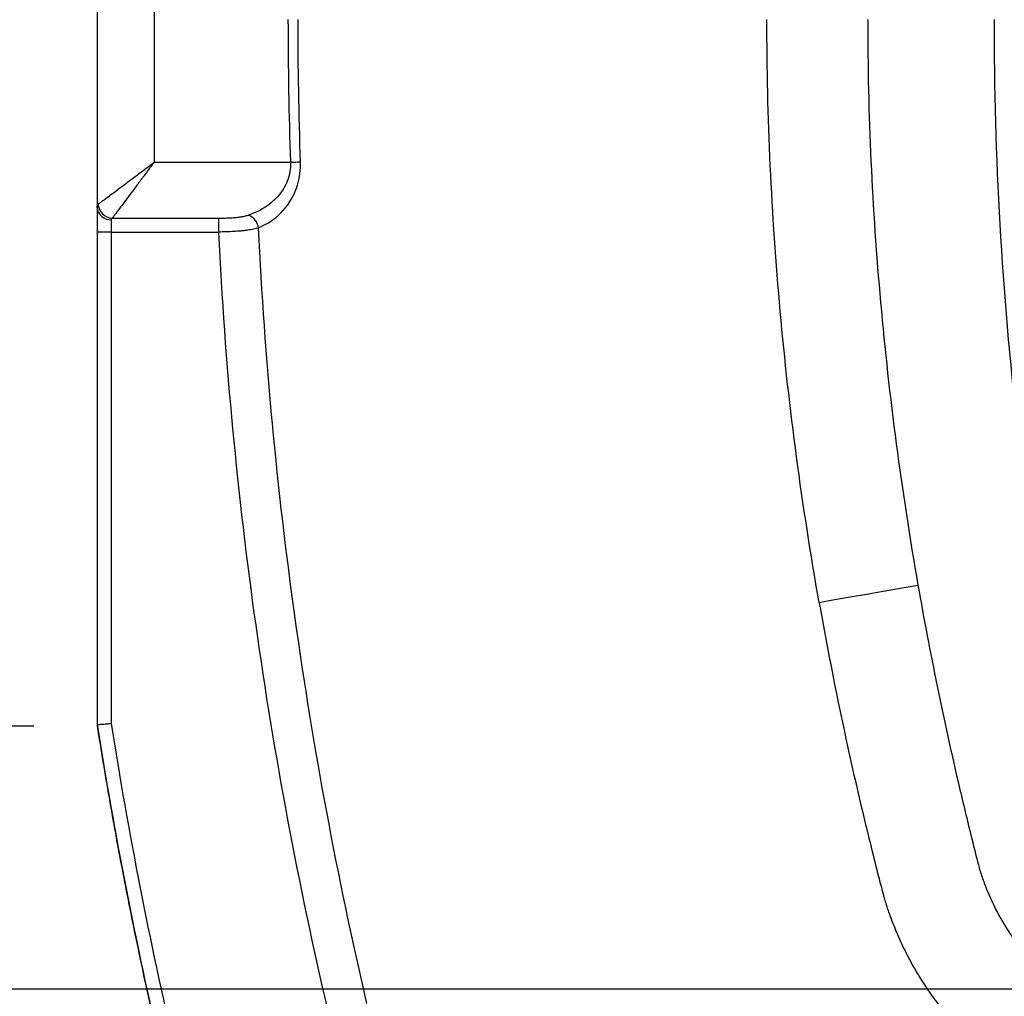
# Model space of a CAD drawing. Header units: millimetres. Extents: x 13 to 546, y 13 to 419.
# Tile 12 of 41: x 131 to 170, y 196 to 235. Entities that reach past the tile are written whole.
import ezdxf

# ---------------------------------------------------------------- set-up
doc = ezdxf.new("R2010")
doc.units = ezdxf.units.MM
doc.header["$LTSCALE"] = 2
doc.layers.add('DIMENSIONS', color=140, linetype='Continuous', lineweight=25)
doc.styles.add('SLDTEXTSTYLE0', font='TXT', dxfattribs={"width": 0.7})
doc.dimstyles.new('SLDDIMSTYLE0', dxfattribs={"dimtxt": 4.316016, "dimasz": 6.604, "dimexe": 0, "dimexo": 0.0625, "dimgap": 1.079004, "dimtad": 0, "dimtih": 1, "dimtoh": 1, "dimlfac": 0.875, "dimrnd": 1e-09, "dimzin": 12, "dimdsep": 46, "dimtxsty": 'SLDTEXTSTYLE0', "dimsah": 1, "dimcen": 0.09, "dimadec": 0, "dimazin": 3, "dimtfac": 1, "dimtofl": 0, "dimtmove": 0, "dimatfit": 3, "dimfxl": 0, "dimfrac": 2, "dimtolj": 1, "dimtzin": 12, "dimarcsym": 0})
doc.dimstyles.new('SLDDIMSTYLE2', dxfattribs={"dimtxt": 4.316016, "dimasz": 6.604, "dimexe": 0, "dimexo": 0.0625, "dimgap": 1.079004, "dimtad": 0, "dimtih": 1, "dimtoh": 1, "dimlfac": 0.875, "dimrnd": 1e-09, "dimzin": 4, "dimdsep": 46, "dimtxsty": 'SLDTEXTSTYLE0', "dimsah": 1, "dimcen": 0.09, "dimadec": 0, "dimazin": 1, "dimtfac": 1, "dimtofl": 0, "dimtmove": 0, "dimatfit": 3, "dimfxl": 0, "dimfrac": 2, "dimtolj": 1, "dimtzin": 12, "dimarcsym": 0})

# ---------------------------------------------------------------- blocks, each defined once
blk = doc.blocks.new('_D_3')
at = {"layer": 'DIMENSIONS'}
for p, q in [((206.673, 274.047), (88.638, 274.04)), ((94.988, 274.041), (94.99, 245.151)), ((88.578, 237.325), (87.128, 237.325)), ((87.128, 237.325), (87.128, 230.466)), ((101.403, 237.325), (102.852, 237.325)), ((102.852, 237.325), (102.852, 230.466)), ((87.128, 230.466), (88.578, 230.466)), ((102.852, 230.466), (101.403, 230.466)), ((94.993, 196.316), (94.991, 229.499)), ((206.677, 196.322), (88.643, 196.316))]:
    blk.add_line(p, q, dxfattribs=at)
for points in [[(94.988, 274.041), (93.973, 267.437), (96.005, 267.437)], [(94.993, 196.316), (96.008, 202.92), (93.976, 202.92)]]:
    blk.add_solid(points, dxfattribs=at)
at = {"layer": 'DIMENSIONS', "char_height": 4.2333, "attachment_point": 1, "style": 'SLDTEXTSTYLE0'}
for s, insert in [('68.0', (88.578, 243.748)), ('2.68', (88.578, 235.923))]:
    blk.add_mtext(s, dxfattribs=dict(at, insert=insert))
blk = doc.blocks.new('_D_7')
at = {"layer": 'DIMENSIONS'}
for p, q in [((131.3, 263.446), (107.478, 263.446)), ((113.828, 263.446), (113.828, 245.157)), ((107.415, 237.331), (105.966, 237.331)), ((105.966, 237.331), (105.966, 230.472)), ((120.241, 237.331), (121.69, 237.331)), ((121.69, 237.331), (121.69, 230.472)), ((105.966, 230.472), (107.415, 230.472)), ((121.69, 230.472), (120.241, 230.472)), ((113.828, 206.861), (113.828, 229.505)), ((131.3, 206.861), (107.478, 206.861))]:
    blk.add_line(p, q, dxfattribs=at)
for points in [[(113.828, 263.446), (112.812, 256.842), (114.844, 256.842)], [(113.828, 206.861), (114.844, 213.465), (112.812, 213.465)]]:
    blk.add_solid(points, dxfattribs=at)
at = {"layer": 'DIMENSIONS', "char_height": 4.2333, "attachment_point": 1, "style": 'SLDTEXTSTYLE0'}
for s, insert in [('49.5', (107.415, 243.754)), ('1.95', (107.415, 235.929))]:
    blk.add_mtext(s, dxfattribs=dict(at, insert=insert))
blk = doc.blocks.new('_D_8')
at = {"layer": 'DIMENSIONS'}
for p, q in [((155.197, 282.047), (70.019, 282.047)), ((76.369, 282.047), (76.369, 245.159)), ((69.956, 237.333), (68.507, 237.333)), ((68.507, 237.333), (68.507, 230.474)), ((82.782, 237.333), (84.231, 237.333)), ((84.231, 237.333), (84.231, 230.474)), ((68.507, 230.474), (69.956, 230.474)), ((84.231, 230.474), (82.782, 230.474)), ((76.369, 188.333), (76.369, 229.508)), ((155.197, 188.333), (70.019, 188.333))]:
    blk.add_line(p, q, dxfattribs=at)
for points in [[(76.369, 282.047), (75.353, 275.443), (77.385, 275.443)], [(76.369, 188.333), (77.385, 194.937), (75.353, 194.937)]]:
    blk.add_solid(points, dxfattribs=at)
at = {"layer": 'DIMENSIONS', "char_height": 4.2333, "attachment_point": 1, "style": 'SLDTEXTSTYLE0'}
for s, insert in [('82.0', (69.956, 243.757)), ('3.23', (69.956, 235.931))]:
    blk.add_mtext(s, dxfattribs=dict(at, insert=insert))
blk = doc.blocks.new('_D_9')
at = {"layer": 'DIMENSIONS'}
for p, q in [((145.135, 292.007), (51.197, 292.007)), ((57.547, 292.007), (57.547, 245.157)), ((51.134, 237.331), (49.685, 237.331)), ((49.685, 237.331), (49.685, 230.472)), ((63.96, 237.331), (65.409, 237.331)), ((65.409, 237.331), (65.409, 230.472)), ((49.685, 230.472), (51.134, 230.472)), ((65.409, 230.472), (63.96, 230.472)), ((57.547, 178.379), (57.547, 229.505)), ((143.801, 178.379), (51.197, 178.379))]:
    blk.add_line(p, q, dxfattribs=at)
for points in [[(57.547, 292.007), (56.531, 285.403), (58.563, 285.403)], [(57.547, 178.379), (58.563, 184.983), (56.531, 184.983)]]:
    blk.add_solid(points, dxfattribs=at)
at = {"layer": 'DIMENSIONS', "char_height": 4.2333, "attachment_point": 1, "style": 'SLDTEXTSTYLE0'}
for s, insert in [('99.4', (51.134, 243.754)), ('3.91', (51.134, 235.929))]:
    blk.add_mtext(s, dxfattribs=dict(at, insert=insert))

msp = doc.modelspace()

# ---------------------------------------------------------------- linework, layer by layer
for p, q in [((133.84, 242.714), (133.84, 227.656)), ((136.126, 240.904), (136.126, 229.466)), ((164.721, 235.179), (164.721, 235.185)), ((169.783, 235.185), (169.783, 235.179)), ((136.126, 229.466), (141.586, 229.466)), ((134.412, 226.666), (134.412, 227.161)), ((134.446, 227.226), (138.702, 227.226)), ((138.702, 227.226), (138.702, 226.666)), ((133.84, 226.666), (133.84, 206.924)), ((134.412, 226.666), (138.702, 226.666)), ((134.412, 206.969), (134.412, 226.666)), ((133.84, 206.924), (133.84, 206.924)), ((133.84, 206.924), (133.84, 206.861))]:
    msp.add_line(p, q)
at = {"flags": 128}
for points in [[(141.586, 229.466), (141.642, 229.467), (141.697, 229.469), (141.752, 229.471), (141.805, 229.473), (141.855, 229.475), (141.903, 229.476), (141.948, 229.478), (141.99, 229.479)], [(134.412, 226.666), (134.3, 226.666), (134.193, 226.666), (134.094, 226.666), (134.008, 226.666), (133.937, 226.666), (133.884, 226.666), (133.851, 226.666), (133.84, 226.666)], [(162.775, 211.824), (163.183, 211.895), (163.625, 211.973), (164.097, 212.055), (164.594, 212.142), (165.111, 212.233), (165.644, 212.326), (166.187, 212.421), (166.736, 212.517)]]:
    msp.add_lwpolyline(points, dxfattribs=at)
for centre, radius, start, end in [((134.473, 227.813), 0.588, 182.6396, 267.3604), ((134.376, 227.697), 0.537, 184.4018, 273.8112), ((139.624, 226.708), 0.699, 10.5971, 66.0639), ((313.326, 235.179), 181.696, 188.94626, 193.15796)]:
    msp.add_arc(centre, radius, start, end)
for points in [[(141.489, 235.185), (141.489, 233.278), (141.521, 231.372), (141.586, 229.466)], [(141.99, 229.479), (141.925, 231.381), (141.893, 233.283), (141.893, 235.185)], [(134.412, 227.161), (134.412, 227.192), (134.422, 227.214), (134.446, 227.226)], [(136.956, 193.949), (135.95, 198.256), (135.101, 202.6), (134.412, 206.969)]]:
    msp.add_open_spline(points, degree=3)
for points, knots in [([(162.775, 211.824), (162.432, 213.766), (162.13, 215.709), (161.612, 219.598), (161.394, 221.541), (160.866, 227.379), (160.681, 231.279), (160.681, 235.185)], [0, 0, 0, 0, 0.25, 0.25, 0.5, 0.5, 1, 1, 1, 1]), ([(164.721, 235.179), (164.722, 231.4), (164.898, 227.623), (165.575, 220.068), (166.075, 216.293), (166.736, 212.517)], [0, 0, 0, 0, 0.5, 0.5, 1, 1, 1, 1]), ([(166.736, 212.517), (167.21, 209.806), (167.762, 207.113), (168.546, 203.767), (168.788, 202.765), (169.04, 201.765), (169.168, 201.265), (169.211, 201.099), (169.317, 200.77), (169.376, 200.607), (169.687, 199.8), (169.996, 199.187), (170.569, 198.328), (170.781, 198.05), (171.232, 197.531), (171.472, 197.287), (171.979, 196.833), (172.247, 196.621), (172.811, 196.231), (173.109, 196.051), (173.719, 195.728), (174.031, 195.584), (174.667, 195.329), (174.99, 195.215), (176.659, 194.786), (178, 194.461), (182.029, 193.543), (184.728, 193.007), (190.156, 192.093), (192.886, 191.717), (198.37, 191.133), (201.11, 190.924), (206.579, 190.688), (209.309, 190.659), (214.761, 190.785), (217.483, 190.937), (222.919, 191.41), (225.633, 191.73), (229.698, 192.333), (231.052, 192.555), (233.758, 193.039), (235.111, 193.302), (237.809, 193.864), (239.153, 194.164), (241.161, 194.643), (241.829, 194.807), (242.663, 195.018), (242.83, 195.06), (243.08, 195.124), (243.163, 195.145), (243.329, 195.191), (243.411, 195.217), (243.821, 195.351), (244.143, 195.478), (244.78, 195.765), (245.095, 195.927), (245.695, 196.284), (245.982, 196.479), (246.529, 196.903), (246.789, 197.133), (247.282, 197.628), (247.515, 197.894), (248.155, 198.727), (248.501, 199.328), (248.927, 200.283), (249.055, 200.611), (249.216, 201.112), (249.259, 201.282), (249.346, 201.621), (249.389, 201.79), (250.117, 204.674), (250.725, 207.408), (251.783, 212.906), (252.232, 215.668), (253.316, 223.997), (253.702, 229.58), (253.702, 235.179)], [0, 0, 0, 0, 0.0625, 0.0625, 0.078125, 0.085937, 0.085937, 0.089844, 0.089844, 0.09375, 0.09375, 0.109375, 0.109375, 0.117187, 0.117187, 0.125, 0.125, 0.132812, 0.132812, 0.140625, 0.140625, 0.148437, 0.148437, 0.15625, 0.15625, 0.1875, 0.1875, 0.25, 0.25, 0.3125, 0.3125, 0.375, 0.375, 0.4375, 0.4375, 0.5, 0.5, 0.5625, 0.5625, 0.59375, 0.59375, 0.625, 0.625, 0.65625, 0.65625, 0.671875, 0.671875, 0.675781, 0.675781, 0.677734, 0.677734, 0.679687, 0.679687, 0.6875, 0.6875, 0.695312, 0.695312, 0.703125, 0.703125, 0.710937, 0.710937, 0.71875, 0.71875, 0.734375, 0.734375, 0.742187, 0.742187, 0.746094, 0.746094, 0.75, 0.75, 0.8125, 0.8125, 0.875, 0.875, 1, 1, 1, 1]), ([(169.783, 235.179), (169.783, 229.698), (170.096, 224.235), (171.348, 213.343), (172.287, 207.914), (173.552, 202.504)], [0, 0, 0, 0, 0.5, 0.5, 1, 1, 1, 1]), ([(133.886, 227.786), (133.896, 227.793), (133.914, 227.807), (133.951, 227.834), (133.995, 227.867), (134.046, 227.905), (134.104, 227.949), (134.211, 228.029), (134.394, 228.167), (134.671, 228.374), (134.996, 228.619), (135.294, 228.841), (135.571, 229.05), (135.827, 229.242), (136.02, 229.386), (136.126, 229.466)], [0, 0, 0, 0, 0.036191, 0.072932, 0.11028, 0.148287, 0.187003, 0.226475, 0.34256, 0.469278, 0.590862, 0.729307, 0.799097, 0.889329, 1, 1, 1, 1]), ([(136.126, 229.466), (136.084, 229.41), (136.005, 229.304), (135.892, 229.153), (135.79, 229.017), (135.7, 228.897), (135.621, 228.792), (135.477, 228.6), (135.279, 228.336), (135.035, 228.011), (134.827, 227.734), (134.671, 227.526), (134.564, 227.383), (134.492, 227.287), (134.461, 227.246), (134.446, 227.226)], [0, 0, 0, 0, 0.057911, 0.11071, 0.158396, 0.20097, 0.238432, 0.270784, 0.40922, 0.530825, 0.657534, 0.773639, 0.851784, 0.927101, 1, 1, 1, 1]), ([(141.586, 229.466), (141.592, 229.335), (141.583, 229.206), (141.541, 228.954), (141.506, 228.829), (141.37, 228.477), (141.234, 228.266), (140.916, 227.909), (140.73, 227.758), (140.335, 227.514), (140.126, 227.419), (139.907, 227.347)], [0, 0, 0, 0, 0.125, 0.125, 0.25, 0.25, 0.5, 0.5, 0.75, 0.75, 1, 1, 1, 1]), ([(140.311, 226.837), (140.53, 226.927), (140.738, 227.045), (141.133, 227.35), (141.319, 227.538), (141.638, 227.984), (141.773, 228.247), (141.91, 228.686), (141.945, 228.842), (141.987, 229.156), (141.995, 229.316), (141.99, 229.479)], [0, 0, 0, 0, 0.25, 0.25, 0.5, 0.5, 0.75, 0.75, 0.875, 0.875, 1, 1, 1, 1]), ([(133.84, 227.656), (133.841, 227.671), (133.842, 227.701), (133.85, 227.736), (133.864, 227.766), (133.879, 227.779), (133.886, 227.786)], [0, 0, 0, 0, 0.245561, 0.493368, 0.744502, 1, 1, 1, 1]), ([(133.84, 227.656), (133.84, 227.637), (133.84, 227.601), (133.84, 227.54), (133.84, 227.452), (133.84, 227.352), (133.84, 227.183), (133.84, 226.966), (133.84, 226.766), (133.84, 226.666)], [0, 0, 0, 0, 0.092013, 0.174429, 0.247224, 0.415767, 0.500474, 0.750237, 1, 1, 1, 1]), ([(138.702, 227.226), (138.748, 227.226), (138.838, 227.226), (138.973, 227.229), (139.105, 227.234), (139.234, 227.24), (139.388, 227.252), (139.561, 227.27), (139.746, 227.3), (139.854, 227.331), (139.907, 227.347)], [0, 0, 0, 0, 0.104968, 0.208389, 0.310707, 0.412377, 0.513868, 0.681464, 0.842592, 1, 1, 1, 1]), ([(140.311, 226.837), (140.279, 226.827), (140.214, 226.808), (140.106, 226.782), (139.989, 226.76), (139.862, 226.739), (139.725, 226.721), (139.544, 226.703), (139.31, 226.686), (139.016, 226.672), (138.809, 226.668), (138.702, 226.666)], [0, 0, 0, 0, 0.07613, 0.155143, 0.237028, 0.321734, 0.40917, 0.499202, 0.654915, 0.822446, 1, 1, 1, 1]), ([(138.702, 226.666), (138.832, 224.032), (139.02, 221.402), (139.518, 216.15), (139.827, 213.526), (140.93, 205.682), (141.9, 200.507), (143.099, 195.384)], [0, 0, 0, 0, 0.25, 0.25, 0.5, 0.5, 1, 1, 1, 1]), ([(144.654, 195.748), (143.464, 200.84), (142.504, 205.983), (141.415, 213.779), (141.111, 216.387), (140.621, 221.606), (140.437, 224.219), (140.311, 226.837)], [0, 0, 0, 0, 0.5, 0.5, 0.75, 0.75, 1, 1, 1, 1]), ([(162.775, 211.824), (163.12, 209.869), (163.698, 206.953), (164.363, 204.057), (164.709, 202.613), (164.828, 202.131), (165.008, 201.411), (165.099, 201.051), (165.207, 200.631), (165.262, 200.421), (165.289, 200.316), (165.303, 200.264), (165.309, 200.238), (165.312, 200.227), (165.314, 200.219), (165.315, 200.218), (165.316, 200.212)], [0, 0, 0, 0, 0.5, 0.75, 0.75, 0.875, 0.875, 0.9375, 0.96875, 0.984375, 0.992188, 0.996094, 0.998047, 0.999023, 0.999023, 1, 1, 1, 1]), ([(133.84, 206.924), (133.842, 206.924), (133.844, 206.925), (133.859, 206.926), (133.883, 206.928), (133.916, 206.93), (133.959, 206.934), (134.019, 206.938), (134.108, 206.945), (134.243, 206.956), (134.352, 206.964), (134.412, 206.969)], [0, 0, 0, 0, 0.079467, 0.160498, 0.243101, 0.327282, 0.413049, 0.500406, 0.631706, 0.798277, 1, 1, 1, 1]), ([(133.84, 206.861), (133.917, 206.384), (134.07, 205.428), (134.314, 203.998), (134.568, 202.568), (134.835, 201.14), (135.112, 199.714), (135.402, 198.29), (135.702, 196.867), (135.912, 195.921), (136.017, 195.447)], [0, 0, 0, 0, 0.124847, 0.249738, 0.374672, 0.49965, 0.624672, 0.749737, 0.874847, 1, 1, 1, 1]), ([(165.316, 200.212), (165.318, 200.206), (165.32, 200.198), (165.323, 200.184), (165.325, 200.177), (165.33, 200.156), (165.334, 200.142), (165.345, 200.1), (165.352, 200.073), (165.371, 200.003), (165.381, 199.969), (165.414, 199.858), (165.436, 199.787), (165.48, 199.649), (165.502, 199.581), (165.546, 199.452), (165.568, 199.39), (165.635, 199.202), (165.682, 199.077), (165.778, 198.833), (165.827, 198.713), (165.98, 198.353), (166.088, 198.116), (166.321, 197.643), (166.446, 197.406), (166.846, 196.704), (167.15, 196.239), (167.829, 195.344), (168.194, 194.927), (168.978, 194.145), (169.391, 193.785), (170.052, 193.284), (170.277, 193.125), (170.739, 192.822), (170.975, 192.678), (171.448, 192.409), (171.687, 192.283), (172.161, 192.05), (172.397, 191.942), (172.756, 191.79), (172.874, 191.742), (173.117, 191.647), (173.24, 191.601), (173.427, 191.534), (173.488, 191.512), (173.616, 191.469), (173.683, 191.447), (173.82, 191.403), (173.89, 191.382), (174.001, 191.349), (174.036, 191.339), (174.106, 191.32), (174.132, 191.313), (174.174, 191.302), (174.188, 191.298), (174.21, 191.292), (174.217, 191.291), (174.231, 191.287), (174.24, 191.285), (174.244, 191.284)], [0, 0, 0, 0, 0.000977, 0.000977, 0.001953, 0.001953, 0.003906, 0.003906, 0.007812, 0.007812, 0.015625, 0.015625, 0.03125, 0.03125, 0.046875, 0.046875, 0.0625, 0.0625, 0.09375, 0.09375, 0.125, 0.125, 0.1875, 0.1875, 0.25, 0.25, 0.375, 0.375, 0.5, 0.5, 0.625, 0.625, 0.6875, 0.6875, 0.75, 0.75, 0.8125, 0.8125, 0.875, 0.875, 0.90625, 0.90625, 0.9375, 0.9375, 0.953125, 0.953125, 0.96875, 0.96875, 0.984375, 0.984375, 0.992188, 0.992188, 0.996094, 0.996094, 0.998047, 0.998047, 0.999023, 0.999023, 1, 1, 1, 1])]:
    msp.add_open_spline(points, degree=3, knots=knots)

# ---------------------------------------------------------------- dimensions: what is measured, and where the dimension line sits
at = {"layer": 'DIMENSIONS'}
for base, p1, p2, angle, dimstyle, picture, middle in [((57.547, 292.007), (146.341, 178.379), (147.675, 292.007), 90, 'SLDDIMSTYLE0', '_D_9', (57.547, 237.331)), ((76.369, 282.047), (157.737, 188.333), (157.737, 282.047), 90, 'SLDDIMSTYLE2', '_D_8', (76.369, 237.333)), ((94.988, 274.041), (209.217, 196.322), (209.213, 274.047), 270.0031, 'SLDDIMSTYLE2', '_D_3', (94.99, 237.325)), ((113.828, 263.446), (133.84, 206.861), (133.84, 263.446), 90, 'SLDDIMSTYLE0', '_D_7', (113.828, 237.331))]:
    dim = msp.add_linear_dim(base=base, p1=p1, p2=p2, angle=angle, dimstyle=dimstyle, dxfattribs=at)
    dim.commit()
    dim.dimension.update_dxf_attribs({"geometry": picture, "text_midpoint": middle, "dimtype": 160})

doc.saveas('drawing.dxf')
